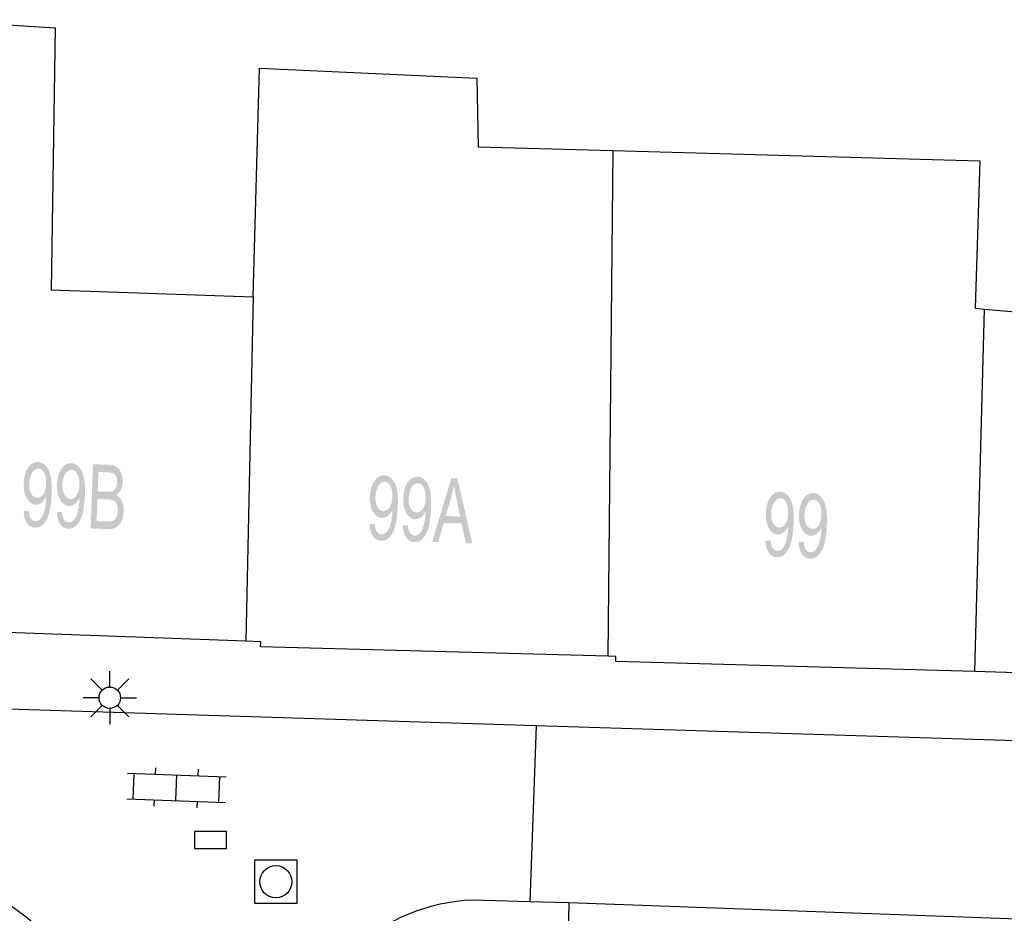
# Model space of a CAD drawing. Header units: metres. Extents: x 134521 to 134907, y 396000 to 396359.
# Tile 119 of 135: x 134715 to 134738, y 396281 to 396302. Entities that reach past the tile are written whole.
import ezdxf

# ---------------------------------------------------------------- set-up
doc = ezdxf.new("R2010")
doc.units = ezdxf.units.M
doc.header["$MEASUREMENT"] = 0

msp = doc.modelspace()

# ---------------------------------------------------------------- hatches: boundary and pattern name
at = {"linetype": 'Continuous', "lineweight": 0, "extrusion": (0, 0, -1)}
h = msp.add_hatch(color=251, dxfattribs=at)
edge = h.paths.add_edge_path()
edge.add_line((-134715.259, 396290.792), (-134715.378, 396290.804))
edge.add_spline(control_points=[(-134715.378, 396290.804), (-134715.388, 396290.678), (-134715.428, 396290.62), (-134715.469, 396290.563), (-134715.535, 396290.56), (-134715.591, 396290.558), (-134715.635, 396290.595), (-134715.679, 396290.633), (-134715.709, 396290.697), (-134715.738, 396290.761), (-134715.761, 396290.871), (-134715.783, 396290.98), (-134715.787, 396291.095), (-134715.787, 396291.107), (-134715.788, 396291.132), (-134715.748, 396291.045), (-134715.682, 396290.993), (-134715.616, 396290.94), (-134715.542, 396290.943), (-134715.418, 396290.948), (-134715.337, 396291.086), (-134715.256, 396291.224), (-134715.264, 396291.444), (-134715.272, 396291.672), (-134715.367, 396291.808), (-134715.462, 396291.944), (-134715.596, 396291.939), (-134715.694, 396291.935), (-134715.772, 396291.854), (-134715.85, 396291.772), (-134715.886, 396291.625), (-134715.923, 396291.478), (-134715.913, 396291.202), (-134715.903, 396290.915), (-134715.855, 396290.746), (-134715.807, 396290.577), (-134715.722, 396290.491), (-134715.637, 396290.405), (-134715.526, 396290.409), (-134715.409, 396290.414), (-134715.338, 396290.514), (-134715.268, 396290.614), (-134715.259, 396290.792)], knot_values=[0, 0, 0, 0.047619, 0.047619, 0.095238, 0.095238, 0.142857, 0.142857, 0.190476, 0.190476, 0.238095, 0.238095, 0.285714, 0.285714, 0.333333, 0.333333, 0.380952, 0.380952, 0.428571, 0.428571, 0.47619, 0.47619, 0.52381, 0.52381, 0.571429, 0.571429, 0.619048, 0.619048, 0.666667, 0.666667, 0.714286, 0.714286, 0.761905, 0.761905, 0.809524, 0.809524, 0.857143, 0.857143, 0.904762, 0.904762, 0.952381, 0.952381, 1, 1, 1], degree=2, periodic=0)
edge = h.paths.add_edge_path(flags=16)
edge.add_spline(control_points=[(-134715.785, 396291.435), (-134715.791, 396291.593), (-134715.738, 396291.688), (-134715.685, 396291.783), (-134715.606, 396291.786), (-134715.524, 396291.789), (-134715.46, 396291.691), (-134715.396, 396291.593), (-134715.39, 396291.434), (-134715.385, 396291.29), (-134715.439, 396291.199), (-134715.493, 396291.107), (-134715.578, 396291.104), (-134715.663, 396291.101), (-134715.721, 396291.189), (-134715.779, 396291.276), (-134715.785, 396291.435)], knot_values=[0, 0, 0, 0.125, 0.125, 0.25, 0.25, 0.375, 0.375, 0.5, 0.5, 0.625, 0.625, 0.75, 0.75, 0.875, 0.875, 1, 1, 1], degree=2, periodic=0)
h = msp.add_hatch(color=251, dxfattribs=at)
edge = h.paths.add_edge_path()
edge.add_line((-134716.035, 396290.764), (-134716.154, 396290.776))
edge.add_spline(control_points=[(-134716.154, 396290.776), (-134716.164, 396290.65), (-134716.205, 396290.592), (-134716.245, 396290.535), (-134716.311, 396290.532), (-134716.367, 396290.53), (-134716.411, 396290.567), (-134716.456, 396290.605), (-134716.485, 396290.669), (-134716.514, 396290.733), (-134716.537, 396290.843), (-134716.559, 396290.953), (-134716.563, 396291.067), (-134716.564, 396291.079), (-134716.564, 396291.104), (-134716.524, 396291.017), (-134716.458, 396290.965), (-134716.393, 396290.912), (-134716.318, 396290.915), (-134716.194, 396290.92), (-134716.113, 396291.058), (-134716.032, 396291.196), (-134716.04, 396291.416), (-134716.049, 396291.644), (-134716.143, 396291.78), (-134716.238, 396291.916), (-134716.373, 396291.911), (-134716.47, 396291.907), (-134716.548, 396291.826), (-134716.626, 396291.744), (-134716.662, 396291.597), (-134716.699, 396291.45), (-134716.689, 396291.174), (-134716.679, 396290.887), (-134716.631, 396290.718), (-134716.583, 396290.549), (-134716.498, 396290.463), (-134716.413, 396290.377), (-134716.302, 396290.381), (-134716.185, 396290.386), (-134716.115, 396290.486), (-134716.044, 396290.586), (-134716.035, 396290.764)], knot_values=[0, 0, 0, 0.047619, 0.047619, 0.095238, 0.095238, 0.142857, 0.142857, 0.190476, 0.190476, 0.238095, 0.238095, 0.285714, 0.285714, 0.333333, 0.333333, 0.380952, 0.380952, 0.428571, 0.428571, 0.47619, 0.47619, 0.52381, 0.52381, 0.571429, 0.571429, 0.619048, 0.619048, 0.666667, 0.666667, 0.714286, 0.714286, 0.761905, 0.761905, 0.809524, 0.809524, 0.857143, 0.857143, 0.904762, 0.904762, 0.952381, 0.952381, 1, 1, 1], degree=2, periodic=0)
edge = h.paths.add_edge_path(flags=16)
edge.add_spline(control_points=[(-134716.561, 396291.407), (-134716.567, 396291.565), (-134716.514, 396291.66), (-134716.462, 396291.755), (-134716.382, 396291.758), (-134716.3, 396291.761), (-134716.236, 396291.663), (-134716.172, 396291.565), (-134716.167, 396291.406), (-134716.161, 396291.262), (-134716.216, 396291.171), (-134716.27, 396291.079), (-134716.354, 396291.076), (-134716.439, 396291.073), (-134716.497, 396291.161), (-134716.555, 396291.248), (-134716.561, 396291.407)], knot_values=[0, 0, 0, 0.125, 0.125, 0.25, 0.25, 0.375, 0.375, 0.5, 0.5, 0.625, 0.625, 0.75, 0.75, 0.875, 0.875, 1, 1, 1], degree=2, periodic=0)
h = msp.add_hatch(color=251, dxfattribs=at)
edge = h.paths.add_edge_path()
edge.add_line((-134716.825, 396290.388), (-134716.879, 396291.887))
edge.add_line((-134716.879, 396291.887), (-134717.254, 396291.873))
edge.add_spline(control_points=[(-134717.254, 396291.873), (-134717.368, 396291.869), (-134717.436, 396291.821), (-134717.503, 396291.773), (-134717.539, 396291.677), (-134717.575, 396291.581), (-134717.571, 396291.478), (-134717.568, 396291.382), (-134717.53, 396291.298), (-134717.492, 396291.215), (-134717.42, 396291.165), (-134717.509, 396291.122), (-134717.555, 396291.024), (-134717.6, 396290.926), (-134717.595, 396290.795), (-134717.591, 396290.69), (-134717.559, 396290.6), (-134717.526, 396290.511), (-134717.48, 396290.463), (-134717.435, 396290.416), (-134717.368, 396290.393), (-134717.301, 396290.371), (-134717.206, 396290.374)], knot_values=[0, 0, 0, 0.090909, 0.090909, 0.181818, 0.181818, 0.272727, 0.272727, 0.363636, 0.363636, 0.454545, 0.454545, 0.545455, 0.545455, 0.636364, 0.636364, 0.727273, 0.727273, 0.818182, 0.818182, 0.909091, 0.909091, 1, 1, 1], degree=2, periodic=0)
edge.add_line((-134717.206, 396290.374), (-134716.825, 396290.388))
edge = h.paths.add_edge_path(flags=16)
edge.add_line((-134716.964, 396290.56), (-134717.213, 396290.551))
edge.add_spline(control_points=[(-134717.213, 396290.551), (-134717.277, 396290.549), (-134717.303, 396290.555), (-134717.349, 396290.566), (-134717.381, 396290.593), (-134717.413, 396290.621), (-134717.435, 396290.675), (-134717.456, 396290.729), (-134717.459, 396290.8), (-134717.462, 396290.884), (-134717.435, 396290.947), (-134717.408, 396291.01), (-134717.358, 396291.037), (-134717.308, 396291.064), (-134717.213, 396291.067)], knot_values=[0, 0, 0, 0.142857, 0.142857, 0.285714, 0.285714, 0.428571, 0.428571, 0.571429, 0.571429, 0.714286, 0.714286, 0.857143, 0.857143, 1, 1, 1], degree=2, periodic=0)
edge.add_line((-134717.213, 396291.067), (-134716.982, 396291.075))
edge.add_line((-134716.982, 396291.075), (-134716.964, 396290.56))
edge = h.paths.add_edge_path(flags=16)
edge.add_line((-134716.989, 396291.252), (-134717.205, 396291.245))
edge.add_spline(control_points=[(-134717.205, 396291.245), (-134717.292, 396291.242), (-134717.331, 396291.258), (-134717.382, 396291.278), (-134717.41, 396291.329), (-134717.437, 396291.381), (-134717.44, 396291.459), (-134717.443, 396291.534), (-134717.421, 396291.591), (-134717.399, 396291.649), (-134717.356, 396291.671), (-134717.312, 396291.694), (-134717.204, 396291.698)], knot_values=[0, 0, 0, 0.166667, 0.166667, 0.333333, 0.333333, 0.5, 0.5, 0.666667, 0.666667, 0.833333, 0.833333, 1, 1, 1], degree=2, periodic=0)
edge.add_line((-134717.204, 396291.698), (-134717.005, 396291.705))
edge.add_line((-134717.005, 396291.705), (-134716.989, 396291.252))
h = msp.add_hatch(color=251, dxfattribs=at)
edge = h.paths.add_edge_path()
edge.add_line((-134723.337, 396290.484), (-134723.455, 396290.495))
edge.add_spline(control_points=[(-134723.455, 396290.495), (-134723.465, 396290.37), (-134723.505, 396290.312), (-134723.545, 396290.254), (-134723.611, 396290.251), (-134723.667, 396290.249), (-134723.712, 396290.286), (-134723.756, 396290.323), (-134723.786, 396290.387), (-134723.815, 396290.451), (-134723.838, 396290.56), (-134723.861, 396290.67), (-134723.866, 396290.785), (-134723.866, 396290.797), (-134723.867, 396290.821), (-134723.826, 396290.735), (-134723.761, 396290.683), (-134723.695, 396290.631), (-134723.62, 396290.634), (-134723.496, 396290.639), (-134723.416, 396290.777), (-134723.336, 396290.916), (-134723.345, 396291.136), (-134723.354, 396291.364), (-134723.45, 396291.499), (-134723.545, 396291.635), (-134723.68, 396291.629), (-134723.777, 396291.625), (-134723.854, 396291.543), (-134723.932, 396291.461), (-134723.968, 396291.314), (-134724.004, 396291.167), (-134723.992, 396290.891), (-134723.981, 396290.604), (-134723.932, 396290.435), (-134723.884, 396290.267), (-134723.798, 396290.181), (-134723.712, 396290.096), (-134723.602, 396290.1), (-134723.485, 396290.105), (-134723.414, 396290.206), (-134723.344, 396290.306), (-134723.337, 396290.484)], knot_values=[0, 0, 0, 0.047619, 0.047619, 0.095238, 0.095238, 0.142857, 0.142857, 0.190476, 0.190476, 0.238095, 0.238095, 0.285714, 0.285714, 0.333333, 0.333333, 0.380952, 0.380952, 0.428571, 0.428571, 0.47619, 0.47619, 0.52381, 0.52381, 0.571429, 0.571429, 0.619048, 0.619048, 0.666667, 0.666667, 0.714286, 0.714286, 0.761905, 0.761905, 0.809524, 0.809524, 0.857143, 0.857143, 0.904762, 0.904762, 0.952381, 0.952381, 1, 1, 1], degree=2, periodic=0)
edge = h.paths.add_edge_path(flags=16)
edge.add_spline(control_points=[(-134723.865, 396291.124), (-134723.872, 396291.283), (-134723.82, 396291.378), (-134723.768, 396291.473), (-134723.689, 396291.477), (-134723.607, 396291.48), (-134723.542, 396291.382), (-134723.478, 396291.285), (-134723.471, 396291.125), (-134723.465, 396290.982), (-134723.519, 396290.89), (-134723.572, 396290.798), (-134723.657, 396290.795), (-134723.742, 396290.791), (-134723.801, 396290.879), (-134723.859, 396290.966), (-134723.865, 396291.124)], knot_values=[0, 0, 0, 0.125, 0.125, 0.25, 0.25, 0.375, 0.375, 0.5, 0.5, 0.625, 0.625, 0.75, 0.75, 0.875, 0.875, 1, 1, 1], degree=2, periodic=0)
h = msp.add_hatch(color=251, dxfattribs=at)
edge = h.paths.add_edge_path()
edge.add_line((-134724.113, 396290.452), (-134724.231, 396290.463))
edge.add_spline(control_points=[(-134724.231, 396290.463), (-134724.241, 396290.338), (-134724.281, 396290.28), (-134724.321, 396290.222), (-134724.387, 396290.219), (-134724.443, 396290.217), (-134724.488, 396290.254), (-134724.532, 396290.291), (-134724.562, 396290.355), (-134724.591, 396290.419), (-134724.614, 396290.528), (-134724.637, 396290.638), (-134724.642, 396290.753), (-134724.643, 396290.765), (-134724.643, 396290.79), (-134724.602, 396290.703), (-134724.537, 396290.651), (-134724.471, 396290.599), (-134724.396, 396290.602), (-134724.272, 396290.607), (-134724.192, 396290.745), (-134724.112, 396290.884), (-134724.121, 396291.105), (-134724.13, 396291.332), (-134724.226, 396291.468), (-134724.321, 396291.603), (-134724.456, 396291.597), (-134724.553, 396291.593), (-134724.631, 396291.511), (-134724.708, 396291.429), (-134724.744, 396291.282), (-134724.78, 396291.135), (-134724.768, 396290.859), (-134724.757, 396290.572), (-134724.708, 396290.403), (-134724.66, 396290.235), (-134724.574, 396290.149), (-134724.488, 396290.064), (-134724.378, 396290.068), (-134724.261, 396290.073), (-134724.191, 396290.174), (-134724.12, 396290.275), (-134724.113, 396290.452)], knot_values=[0, 0, 0, 0.047619, 0.047619, 0.095238, 0.095238, 0.142857, 0.142857, 0.190476, 0.190476, 0.238095, 0.238095, 0.285714, 0.285714, 0.333333, 0.333333, 0.380952, 0.380952, 0.428571, 0.428571, 0.47619, 0.47619, 0.52381, 0.52381, 0.571429, 0.571429, 0.619048, 0.619048, 0.666667, 0.666667, 0.714286, 0.714286, 0.761905, 0.761905, 0.809524, 0.809524, 0.857143, 0.857143, 0.904762, 0.904762, 0.952381, 0.952381, 1, 1, 1], degree=2, periodic=0)
edge = h.paths.add_edge_path(flags=16)
edge.add_spline(control_points=[(-134724.642, 396291.092), (-134724.648, 396291.251), (-134724.596, 396291.346), (-134724.544, 396291.442), (-134724.465, 396291.445), (-134724.383, 396291.448), (-134724.318, 396291.35), (-134724.254, 396291.253), (-134724.247, 396291.093), (-134724.241, 396290.95), (-134724.295, 396290.858), (-134724.348, 396290.766), (-134724.433, 396290.763), (-134724.518, 396290.759), (-134724.577, 396290.847), (-134724.635, 396290.934), (-134724.642, 396291.092)], knot_values=[0, 0, 0, 0.125, 0.125, 0.25, 0.25, 0.375, 0.375, 0.5, 0.5, 0.625, 0.625, 0.75, 0.75, 0.875, 0.875, 1, 1, 1], degree=2, periodic=0)
h = msp.add_hatch(color=251, dxfattribs=at)
h.paths.add_polyline_path([(-134725.732, 396290.038), (-134725.385, 396291.554), (-134725.242, 396291.559), (-134724.797, 396290.076), (-134724.937, 396290.071), (-134725.065, 396290.52), (-134725.484, 396290.502), (-134725.581, 396290.044)])
edge = h.paths.add_edge_path(flags=16)
edge.add_line((-134725.11, 396290.679), (-134725.449, 396290.665))
edge.add_line((-134725.449, 396290.665), (-134725.361, 396291.086))
edge.add_spline(control_points=[(-134725.361, 396291.086), (-134725.322, 396291.277), (-134725.304, 396291.399), (-134725.278, 396291.256), (-134725.238, 396291.115)], knot_values=[0, 0, 0, 0.5, 0.5, 1, 1, 1], degree=2, periodic=0)
edge.add_line((-134725.238, 396291.115), (-134725.11, 396290.679))
h = msp.add_hatch(color=251, dxfattribs=at)
edge = h.paths.add_edge_path()
edge.add_line((-134732.574, 396290.1), (-134732.692, 396290.111))
edge.add_spline(control_points=[(-134732.692, 396290.111), (-134732.702, 396289.986), (-134732.742, 396289.928), (-134732.782, 396289.87), (-134732.848, 396289.867), (-134732.904, 396289.864), (-134732.949, 396289.902), (-134732.993, 396289.939), (-134733.023, 396290.002), (-134733.052, 396290.066), (-134733.076, 396290.176), (-134733.099, 396290.286), (-134733.103, 396290.4), (-134733.104, 396290.413), (-134733.104, 396290.437), (-134733.064, 396290.351), (-134732.998, 396290.299), (-134732.932, 396290.247), (-134732.858, 396290.25), (-134732.734, 396290.255), (-134732.654, 396290.393), (-134732.573, 396290.532), (-134732.583, 396290.753), (-134732.592, 396290.98), (-134732.688, 396291.116), (-134732.783, 396291.251), (-134732.918, 396291.245), (-134733.015, 396291.241), (-134733.093, 396291.159), (-134733.17, 396291.077), (-134733.206, 396290.929), (-134733.242, 396290.782), (-134733.23, 396290.506), (-134733.218, 396290.219), (-134733.169, 396290.051), (-134733.12, 396289.882), (-134733.035, 396289.797), (-134732.949, 396289.712), (-134732.839, 396289.716), (-134732.721, 396289.721), (-134732.651, 396289.822), (-134732.581, 396289.923), (-134732.574, 396290.1)], knot_values=[0, 0, 0, 0.047619, 0.047619, 0.095238, 0.095238, 0.142857, 0.142857, 0.190476, 0.190476, 0.238095, 0.238095, 0.285714, 0.285714, 0.333333, 0.333333, 0.380952, 0.380952, 0.428571, 0.428571, 0.47619, 0.47619, 0.52381, 0.52381, 0.571429, 0.571429, 0.619048, 0.619048, 0.666667, 0.666667, 0.714286, 0.714286, 0.761905, 0.761905, 0.809524, 0.809524, 0.857143, 0.857143, 0.904762, 0.904762, 0.952381, 0.952381, 1, 1, 1], degree=2, periodic=0)
edge = h.paths.add_edge_path(flags=16)
edge.add_spline(control_points=[(-134733.103, 396290.74), (-134733.11, 396290.898), (-134733.058, 396290.994), (-134733.006, 396291.089), (-134732.927, 396291.093), (-134732.845, 396291.096), (-134732.78, 396290.998), (-134732.716, 396290.901), (-134732.709, 396290.741), (-134732.703, 396290.598), (-134732.756, 396290.506), (-134732.81, 396290.414), (-134732.895, 396290.411), (-134732.98, 396290.407), (-134733.038, 396290.494), (-134733.097, 396290.581), (-134733.103, 396290.74)], knot_values=[0, 0, 0, 0.125, 0.125, 0.25, 0.25, 0.375, 0.375, 0.5, 0.5, 0.625, 0.625, 0.75, 0.75, 0.875, 0.875, 1, 1, 1], degree=2, periodic=0)
h = msp.add_hatch(color=251, dxfattribs=at)
edge = h.paths.add_edge_path()
edge.add_line((-134733.35, 396290.068), (-134733.468, 396290.079))
edge.add_spline(control_points=[(-134733.468, 396290.079), (-134733.478, 396289.953), (-134733.518, 396289.895), (-134733.558, 396289.837), (-134733.624, 396289.834), (-134733.68, 396289.832), (-134733.725, 396289.869), (-134733.769, 396289.906), (-134733.799, 396289.97), (-134733.828, 396290.034), (-134733.852, 396290.143), (-134733.875, 396290.253), (-134733.879, 396290.368), (-134733.88, 396290.38), (-134733.88, 396290.404), (-134733.84, 396290.318), (-134733.774, 396290.266), (-134733.708, 396290.214), (-134733.634, 396290.217), (-134733.51, 396290.222), (-134733.43, 396290.361), (-134733.349, 396290.499), (-134733.359, 396290.72), (-134733.368, 396290.948), (-134733.464, 396291.083), (-134733.559, 396291.218), (-134733.694, 396291.212), (-134733.791, 396291.208), (-134733.869, 396291.126), (-134733.946, 396291.044), (-134733.982, 396290.897), (-134734.018, 396290.75), (-134734.006, 396290.474), (-134733.994, 396290.187), (-134733.945, 396290.018), (-134733.896, 396289.85), (-134733.811, 396289.764), (-134733.725, 396289.679), (-134733.615, 396289.684), (-134733.497, 396289.688), (-134733.427, 396289.789), (-134733.357, 396289.89), (-134733.35, 396290.068)], knot_values=[0, 0, 0, 0.047619, 0.047619, 0.095238, 0.095238, 0.142857, 0.142857, 0.190476, 0.190476, 0.238095, 0.238095, 0.285714, 0.285714, 0.333333, 0.333333, 0.380952, 0.380952, 0.428571, 0.428571, 0.47619, 0.47619, 0.52381, 0.52381, 0.571429, 0.571429, 0.619048, 0.619048, 0.666667, 0.666667, 0.714286, 0.714286, 0.761905, 0.761905, 0.809524, 0.809524, 0.857143, 0.857143, 0.904762, 0.904762, 0.952381, 0.952381, 1, 1, 1], degree=2, periodic=0)
edge = h.paths.add_edge_path(flags=16)
edge.add_spline(control_points=[(-134733.879, 396290.707), (-134733.886, 396290.866), (-134733.834, 396290.961), (-134733.782, 396291.057), (-134733.703, 396291.06), (-134733.621, 396291.063), (-134733.556, 396290.966), (-134733.492, 396290.868), (-134733.485, 396290.709), (-134733.479, 396290.565), (-134733.532, 396290.474), (-134733.586, 396290.382), (-134733.671, 396290.378), (-134733.756, 396290.375), (-134733.814, 396290.462), (-134733.873, 396290.549), (-134733.879, 396290.707)], knot_values=[0, 0, 0, 0.125, 0.125, 0.25, 0.25, 0.375, 0.375, 0.5, 0.5, 0.625, 0.625, 0.75, 0.75, 0.875, 0.875, 1, 1, 1], degree=2, periodic=0)

# ---------------------------------------------------------------- linework, layer by layer
at = {"color": 251}
for p, q in [((134712.953, 396302.267), (134715.997, 396302.079)), ((134715.997, 396302.079), (134715.904, 396295.962)), ((134720.621, 396295.795), (134720.762, 396301.138)), ((134720.762, 396301.138), (134725.837, 396300.904)), ((134725.837, 396300.904), (134725.872, 396299.299)), ((134725.872, 396299.299), (134729.009, 396299.212)), ((134729.009, 396299.212), (134728.897, 396287.405)), ((134729.009, 396299.212), (134737.577, 396298.973)), ((134737.577, 396298.973), (134737.465, 396295.53)), ((134715.904, 396295.962), (134720.621, 396295.795)), ((134720.621, 396295.795), (134720.448, 396287.753)), ((134737.457, 396287.045), (134737.69, 396295.51)), ((134737.465, 396295.53), (134737.69, 396295.51)), ((134737.69, 396295.51), (134739.315, 396295.369)), ((134720.448, 396287.753), (134712.653, 396288.037)), ((134720.8, 396287.74), (134720.448, 396287.753)), ((134720.79, 396287.62), (134720.8, 396287.74)), ((134728.897, 396287.405), (134720.79, 396287.62)), ((134729.08, 396287.4), (134728.897, 396287.405)), ((134729.08, 396287.28), (134729.08, 396287.4)), ((134737.457, 396287.045), (134729.08, 396287.28)), ((134717.272, 396286.684), (134717.272, 396287.059)), ((134741.737, 396286.925), (134737.457, 396287.045)), ((134717.095, 396286.611), (134716.83, 396286.876)), ((134717.449, 396286.611), (134717.714, 396286.876)), ((134727.226, 396285.782), (134712.356, 396286.249)), ((134717.022, 396286.434), (134716.647, 396286.434)), ((134717.095, 396286.257), (134716.83, 396285.992)), ((134717.714, 396285.992), (134717.449, 396286.257)), ((134717.522, 396286.434), (134717.897, 396286.434)), ((134717.272, 396286.184), (134717.272, 396285.809)), ((134727.226, 396285.782), (134727.075, 396281.673)), ((134772.884, 396284.347), (134727.226, 396285.782)), ((134717.688, 396284.673), (134719.986, 396284.59)), ((134717.816, 396284.068), (134717.837, 396284.668)), ((134718.337, 396284.65), (134718.343, 396284.8)), ((134718.815, 396284.032), (134718.837, 396284.632)), ((134719.336, 396284.614), (134719.342, 396284.764)), ((134719.815, 396283.996), (134719.836, 396284.596)), ((134717.666, 396284.074), (134719.964, 396283.991)), ((134718.31, 396283.9), (134718.316, 396284.05)), ((134719.309, 396283.864), (134719.315, 396284.014)), ((134727.075, 396281.673), (134725.746, 396281.71)), ((134727.985, 396281.648), (134727.075, 396281.673)), ((134727.985, 396281.648), (134727.949, 396279.731)), ((134752.078, 396280.773), (134727.985, 396281.648))]:
    msp.add_line(p, q, dxfattribs=at)
at = {"color": 251, "flags": 128}
msp.add_lwpolyline([(134719.622, 396282.915), (134719.997, 396282.915), (134719.997, 396283.315), (134719.247, 396283.315), (134719.247, 396282.915), (134719.622, 396282.915)], dxfattribs=at)
msp.add_lwpolyline([(134720.646, 396281.639), (134721.646, 396281.639), (134721.646, 396282.639), (134720.646, 396282.639)], close=True, dxfattribs=at)
at = {"color": 251}
for centre, radius in [((134717.272, 396286.434), 0.25), ((134721.146, 396282.139), 0.375)]:
    msp.add_circle(centre, radius, dxfattribs=at)
for centre, radius, start, end in [((134712.56, 396277.878), 4.403, 355.3926, 85.3127), ((134725.933, 396277.247), 4.467, 92.399, 169.5996)]:
    msp.add_arc(centre, radius, start, end, dxfattribs=at)

doc.saveas('drawing.dxf')
